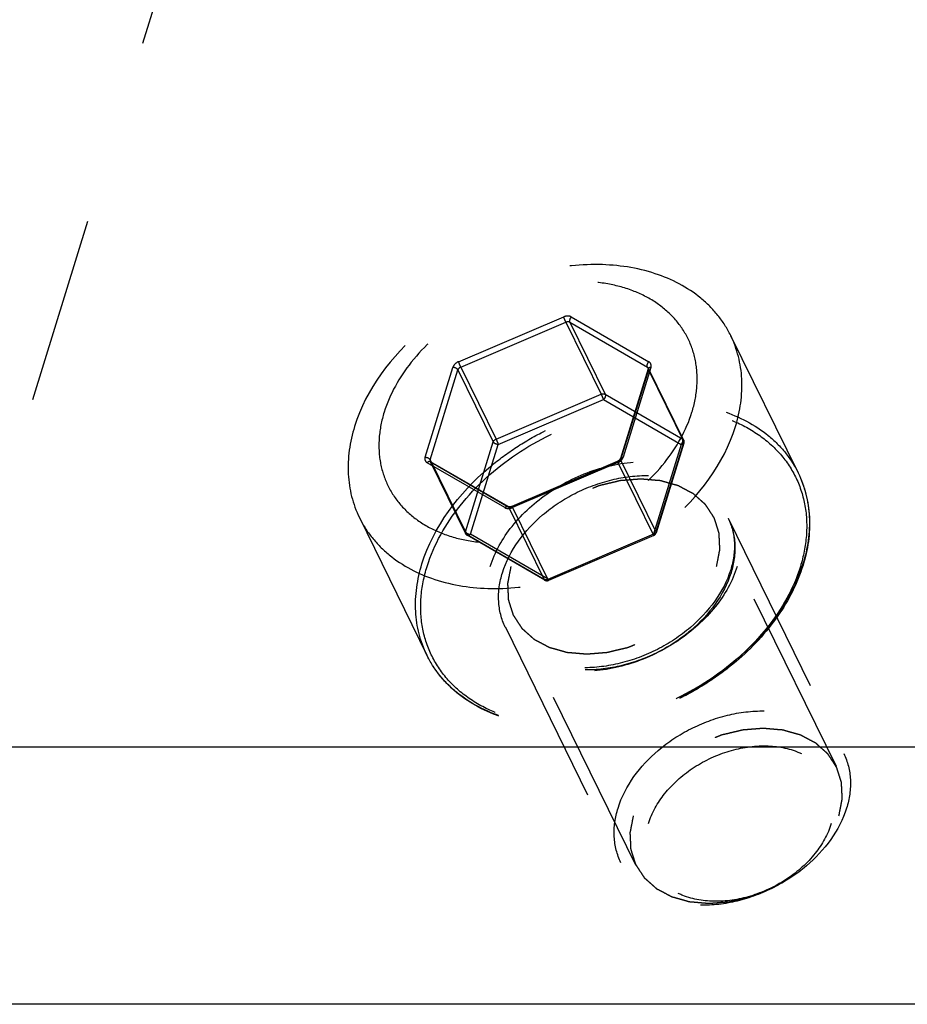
# Model space of a CAD drawing. Header units: millimetres. Extents: x 0 to 410, y 0 to 287.
# Tile 37 of 57: x 247 to 258, y 195 to 207. Entities that reach past the tile are written whole.
import ezdxf

# ---------------------------------------------------------------- set-up
doc = ezdxf.new("R2010")
doc.units = ezdxf.units.MM
doc.header["$LTSCALE"] = 22.55
doc.linetypes.add('HIDDEN', pattern=[0.2, 0.1, -0.1])
doc.layers.get('0').update_dxf_attribs({"linetype": 'CONTINUOUS'})
doc.layers.add('1_ASSI', color=7, linetype='CONTINUOUS')
doc.layers.add('DEFAULT_2', color=8, linetype='HIDDEN')

msp = doc.modelspace()

# ---------------------------------------------------------------- linework, layer by layer
at = {"color": 7, "linetype": 'Continuous'}
for p, q in [((297.4653, 198.30857), (216.87246, 198.30857)), ((298.99051, 195.20052), (218.39767, 195.20052))]:
    msp.add_line(p, q, dxfattribs=at)
at = {"layer": '1_ASSI', "color": 8, "linetype": 'HIDDEN'}
for p, q in [((255.65678, 203.28776), (256.47211, 201.62629)), ((251.16812, 201.08505), (251.98345, 199.42357)), ((255.62623, 201.08007), (257.0233, 198.23314)), ((252.93304, 199.75844), (254.33011, 196.91151))]:
    msp.add_line(p, q, dxfattribs=at)
at = {"layer": 'DEFAULT_2', "color": 8, "linetype": 'HIDDEN'}
for p, q in [((253.20698, 221.90056), (246.79222, 201.14239)), ((252.36525, 202.96922), (253.63823, 203.51193)), ((253.73034, 203.51193), (254.6679, 202.96922)), ((252.39305, 202.90422), (253.66603, 203.44693)), ((253.66603, 203.44693), (254.09309, 202.57667)), ((253.71208, 203.44693), (254.13914, 202.57667)), ((253.71208, 203.44693), (254.64965, 202.90422)), ((251.96282, 201.81597), (252.29824, 202.90138)), ((252.02412, 201.78489), (252.35954, 202.8703)), ((252.35954, 202.8703), (252.7866, 202.00005)), ((252.39305, 202.90422), (252.82011, 202.03397)), ((254.66048, 202.88507), (254.32506, 201.79966)), ((254.66219, 202.8703), (254.32678, 201.78489)), ((254.69299, 202.90138), (254.35758, 201.81597)), ((254.64965, 202.90422), (255.07671, 202.03397)), ((254.66103, 202.89233), (255.08809, 202.02208)), ((254.66105, 202.89229), (254.66103, 202.89233)), ((254.66219, 202.8703), (255.08925, 202.00005)), ((252.82011, 202.03397), (254.09309, 202.57667)), ((252.8479, 201.96897), (254.12089, 202.51167)), ((254.12089, 202.51167), (255.05845, 201.96897)), ((254.13914, 202.57667), (255.07671, 202.03397)), ((252.45118, 200.91464), (252.7866, 202.00005)), ((252.51249, 200.88356), (252.8479, 201.96897)), ((255.05845, 201.96897), (254.72303, 200.88356)), ((255.08925, 202.00005), (254.75383, 200.91464)), ((255.09097, 201.98529), (254.75555, 200.89988)), ((255.09097, 201.98529), (255.09096, 201.98524)), ((252.02412, 201.78489), (252.45118, 200.91464)), ((254.32678, 201.78489), (254.75383, 200.91464)), ((252.92547, 201.20543), (251.98791, 201.74814)), ((252.02527, 201.76291), (252.02529, 201.76287)), ((252.02529, 201.76287), (252.45235, 200.89261)), ((252.96577, 201.21762), (252.02821, 201.76033)), ((252.03667, 201.75097), (252.46373, 200.88072)), ((252.97423, 201.20827), (252.03667, 201.75097)), ((254.2862, 201.76305), (253.01322, 201.22034)), ((254.29327, 201.75097), (253.01758, 201.20543)), ((254.29327, 201.75097), (254.72033, 200.88072)), ((256.47211, 201.62628), (256.47284, 201.62479)), ((252.97423, 201.20827), (253.40129, 200.33802)), ((253.02029, 201.20827), (253.44735, 200.33802)), ((256.93441, 198.07381), (255.45497, 201.08858)), ((255.62612, 201.08029), (255.62711, 201.07827)), ((253.40129, 200.33802), (252.46373, 200.88072)), ((253.40975, 200.32866), (252.47219, 200.87137)), ((253.45005, 200.34085), (252.51249, 200.88356)), ((254.72303, 200.88356), (253.44735, 200.33802)), ((254.72739, 200.86864), (253.45441, 200.32594)), ((254.51053, 196.88434), (253.03109, 199.89912)), ((252.93315, 199.75822), (252.93216, 199.76024)), ((251.98345, 199.42357), (251.98272, 199.42507))]:
    msp.add_line(p, q, dxfattribs=at)
for points, knots in [([(255.65692, 203.28748), (255.61473, 203.37348), (255.5095, 203.53835), (255.22398, 203.82493), (254.73423, 204.0769), (254.04162, 204.17705), (253.29478, 204.08477), (252.68397, 203.85666), (252.22902, 203.59135), (251.64189, 203.15243), (251.24926, 202.63774), (251.10979, 202.18641)], [0, 0, 0, 0, 0.05091017, 0.10296682, 0.21357651, 0.33627159, 0.46983377, 0.60947429, 0.67967812, 0.74893474, 1, 1, 1, 1]), ([(255.18845, 202.35868), (255.21936, 202.45869), (255.25968, 202.6605), (255.24731, 202.96284), (255.15873, 203.24326), (254.99706, 203.48834), (254.77051, 203.68772), (254.48934, 203.83381), (254.16521, 203.92236), (253.68205, 203.96146), (253.0464, 203.85222), (252.34544, 203.51256), (251.78144, 203.00926), (251.53516, 202.57807), (251.46736, 202.35868)], [0, 0, 0, 0, 0.05730901, 0.11157799, 0.16397374, 0.21630304, 0.27032817, 0.32741325, 0.38829457, 0.45306275, 0.59156085, 0.73541344, 0.87428518, 1, 1, 1, 1]), ([(253.73034, 203.51193), (253.7242, 203.51548), (253.69454, 203.5268), (253.66054, 203.52144), (253.63823, 203.51193)], [0, 0, 0, 0, 0.22628009, 1, 1, 1, 1]), ([(253.66603, 203.44693), (253.66368, 203.45171), (253.65379, 203.4731), (253.64456, 203.49482), (253.63823, 203.51193)], [0, 0, 0, 0, 0.22599217, 1, 1, 1, 1]), ([(253.71208, 203.44693), (253.70902, 203.4487), (253.69418, 203.45436), (253.67718, 203.45168), (253.66603, 203.44693)], [0, 0, 0, 0, 0.22627954, 1, 1, 1, 1]), ([(253.73034, 203.51193), (253.72583, 203.50736), (253.7121, 203.48924), (253.70473, 203.46192), (253.71208, 203.44693)], [0, 0, 0, 0, 0.27760279, 1, 1, 1, 1]), ([(255.71509, 202.18641), (255.77227, 202.37142), (255.82946, 202.75022), (255.7365, 203.12525), (255.65692, 203.28748)], [0, 0, 0, 0, 0.51728424, 1, 1, 1, 1]), ([(252.36525, 202.96922), (252.35726, 202.96581), (252.32892, 202.95056), (252.3052, 202.92393), (252.29824, 202.90138)], [0, 0, 0, 0, 0.26909637, 1, 1, 1, 1]), ([(252.35954, 202.8703), (252.35473, 202.8801), (252.33438, 202.89547), (252.31095, 202.90138), (252.29824, 202.90138)], [0, 0, 0, 0, 0.4619649, 1, 1, 1, 1]), ([(252.39305, 202.90422), (252.38905, 202.90252), (252.37488, 202.89489), (252.36303, 202.88158), (252.35954, 202.8703)], [0, 0, 0, 0, 0.26909667, 1, 1, 1, 1]), ([(252.36525, 202.96922), (252.36715, 202.96408), (252.3758, 202.94215), (252.38508, 202.92046), (252.39305, 202.90422)], [0, 0, 0, 0, 0.2326748, 1, 1, 1, 1]), ([(254.64965, 202.90422), (254.64747, 202.90866), (254.64318, 202.93219), (254.65504, 202.9562), (254.6679, 202.96922)], [0, 0, 0, 0, 0.21261358, 1, 1, 1, 1]), ([(254.69299, 202.90138), (254.6891, 202.90138), (254.67697, 202.90059), (254.66298, 202.8933), (254.66048, 202.88506)], [0, 0, 0, 0, 0.31176991, 1, 1, 1, 1]), ([(254.66103, 202.89233), (254.6611, 202.89218), (254.66186, 202.88984), (254.66115, 202.88724), (254.66048, 202.88507)], [0, 0, 0, 0, 0.06651568, 1, 1, 1, 1]), ([(254.69299, 202.90138), (254.69685, 202.91385), (254.69795, 202.94194), (254.67886, 202.96288), (254.6679, 202.96922)], [0, 0, 0, 0, 0.50775372, 1, 1, 1, 1]), ([(254.09309, 202.57667), (254.09705, 202.57836), (254.11183, 202.58317), (254.12934, 202.58235), (254.13914, 202.57667)], [0, 0, 0, 0, 0.27546207, 1, 1, 1, 1]), ([(254.12089, 202.51167), (254.11898, 202.51682), (254.11034, 202.53874), (254.10106, 202.56044), (254.09309, 202.57667)], [0, 0, 0, 0, 0.2326748, 1, 1, 1, 1]), ([(254.13914, 202.57667), (254.14132, 202.57223), (254.14561, 202.5487), (254.13375, 202.5247), (254.12089, 202.51167)], [0, 0, 0, 0, 0.21262725, 1, 1, 1, 1]), ([(251.92513, 200.52493), (252.06463, 200.97634), (252.45733, 201.49111), (253.04457, 201.92999), (253.49945, 202.19524), (254.11018, 202.42329), (254.8569, 202.51556), (255.54942, 202.41546), (256.03912, 202.16356), (256.32466, 201.87709), (256.42992, 201.71226), (256.47212, 201.62629)], [0, 0, 0, 0, 0.25112996, 0.32038217, 0.39058055, 0.53020457, 0.66375502, 0.78644102, 0.89704064, 0.94909514, 1, 1, 1, 1]), ([(251.98643, 200.49385), (252.06869, 200.76002), (252.36735, 201.28315), (253.05164, 201.89342), (253.90173, 202.30536), (254.67259, 202.43781), (255.25854, 202.3904), (255.65161, 202.28302), (255.99262, 202.1059), (256.26736, 201.86409), (256.46348, 201.56692), (256.5712, 201.22683), (256.58609, 200.86001), (256.53713, 200.61519), (256.49963, 200.49385)], [0, 0, 0, 0, 0.12574924, 0.26462688, 0.40845698, 0.54693579, 0.61169548, 0.67256913, 0.72964646, 0.78366363, 0.83598866, 0.88838753, 0.94267563, 1, 1, 1, 1]), ([(251.46736, 202.35868), (251.43646, 202.25867), (251.39613, 202.05685), (251.4085, 201.75452), (251.49708, 201.47409), (251.65876, 201.22902), (251.8853, 201.02964), (252.16647, 200.88354), (252.4906, 200.79499), (252.97377, 200.7559), (253.60941, 200.86514), (254.31037, 201.2048), (254.87437, 201.70809), (255.12065, 202.13929), (255.18845, 202.35868)], [0, 0, 0, 0, 0.05730901, 0.11157799, 0.16397374, 0.21630304, 0.27032817, 0.32741325, 0.38829457, 0.45306275, 0.59156085, 0.73541344, 0.87428518, 1, 1, 1, 1]), ([(251.10979, 202.18641), (251.05261, 202.00138), (250.9955, 201.62257), (251.08841, 201.24753), (251.16798, 201.08533)], [0, 0, 0, 0, 0.51736132, 1, 1, 1, 1]), ([(251.16798, 201.08533), (251.21016, 200.99934), (251.31539, 200.83447), (251.6009, 200.5479), (252.09066, 200.29593), (252.78326, 200.19577), (253.5301, 200.28806), (254.14092, 200.51616), (254.59586, 200.78149), (255.183, 201.22038), (255.57562, 201.73509), (255.71509, 202.18641)], [0, 0, 0, 0, 0.05090608, 0.10296384, 0.21357307, 0.33626908, 0.46983176, 0.60947284, 0.67967703, 0.74893366, 1, 1, 1, 1]), ([(252.7866, 202.00005), (252.7877, 202.00361), (252.79473, 202.01835), (252.80865, 202.02908), (252.82011, 202.03397)], [0, 0, 0, 0, 0.23014097, 1, 1, 1, 1]), ([(252.82011, 202.03397), (252.82245, 202.02919), (252.83235, 202.0078), (252.84158, 201.98608), (252.8479, 201.96897)], [0, 0, 0, 0, 0.22600764, 1, 1, 1, 1]), ([(255.05845, 201.96897), (255.06296, 201.97353), (255.07669, 201.99165), (255.08406, 202.01898), (255.07671, 202.03397)], [0, 0, 0, 0, 0.27762304, 1, 1, 1, 1]), ([(252.8479, 201.96897), (252.83519, 201.96897), (252.81176, 201.97488), (252.79141, 201.99025), (252.7866, 202.00005)], [0, 0, 0, 0, 0.5380351, 1, 1, 1, 1]), ([(255.09095, 201.98524), (255.09019, 201.98275), (255.08321, 201.97159), (255.06848, 201.96897), (255.05845, 201.96897)], [0, 0, 0, 0, 0.20602048, 1, 1, 1, 1]), ([(251.96282, 201.81597), (251.95897, 201.8035), (251.95786, 201.77541), (251.97696, 201.75447), (251.98791, 201.74814)], [0, 0, 0, 0, 0.50775372, 1, 1, 1, 1]), ([(251.96282, 201.81597), (251.97553, 201.81597), (251.99896, 201.81006), (252.01932, 201.79469), (252.02412, 201.78489)], [0, 0, 0, 0, 0.5380351, 1, 1, 1, 1]), ([(254.32506, 201.79966), (254.32412, 201.79662), (254.31586, 201.78035), (254.29989, 201.76888), (254.2862, 201.76305)], [0, 0, 0, 0, 0.17606257, 1, 1, 1, 1]), ([(254.29056, 201.74814), (254.29855, 201.75154), (254.32689, 201.7668), (254.35061, 201.79342), (254.35758, 201.81597)], [0, 0, 0, 0, 0.26909637, 1, 1, 1, 1]), ([(254.29327, 201.75097), (254.29727, 201.75268), (254.31143, 201.7603), (254.32329, 201.77362), (254.32678, 201.78489)], [0, 0, 0, 0, 0.26909667, 1, 1, 1, 1]), ([(254.32506, 201.79965), (254.32582, 201.80215), (254.33278, 201.81334), (254.34754, 201.81597), (254.35758, 201.81597)], [0, 0, 0, 0, 0.20604324, 1, 1, 1, 1]), ([(252.0282, 201.76031), (252.02267, 201.76354), (252.00596, 201.76346), (251.99379, 201.75409), (251.98791, 201.74814)], [0, 0, 0, 0, 0.43326027, 1, 1, 1, 1]), ([(252.02821, 201.76033), (252.02736, 201.76082), (252.02627, 201.76155), (252.02543, 201.76258), (252.02529, 201.76287)], [0, 0, 0, 0, 0.75151711, 1, 1, 1, 1]), ([(252.75091, 200.49385), (252.8053, 200.66984), (253.0028, 201.01576), (253.45511, 201.41929), (254.01785, 201.69159), (254.61391, 201.79459), (255.0903, 201.72056), (255.39986, 201.55974), (255.58157, 201.39993), (255.71117, 201.20329), (255.80804, 200.89915), (255.78308, 200.64896), (255.73515, 200.49385)], [0, 0, 0, 0, 0.12591732, 0.26498389, 0.40900121, 0.54766605, 0.6729207, 0.73007092, 0.78415967, 0.83654386, 0.88902487, 1, 1, 1, 1]), ([(254.29056, 201.74814), (254.28924, 201.75171), (254.28728, 201.7567), (254.28641, 201.76098), (254.28585, 201.76291), (254.2862, 201.76306)], [0, 0, 0, 0, 0.73075156, 0.92726358, 1, 1, 1, 1]), ([(254.2862, 201.76306), (254.28652, 201.76319), (254.28746, 201.76166), (254.2897, 201.75841), (254.29176, 201.75405), (254.29327, 201.75097)], [0, 0, 0, 0, 0.07321664, 0.26933992, 1, 1, 1, 1]), ([(252.89805, 200.41926), (252.98174, 200.6901), (253.26741, 201.06469), (253.76868, 201.39327), (254.20902, 201.55833), (254.65687, 201.61366), (255.07263, 201.55322), (255.41741, 201.37706), (255.5752, 201.184), (255.62612, 201.08029)], [0, 0, 0, 0, 0.25136012, 0.39067065, 0.5304114, 0.66407424, 0.78686664, 0.89756057, 1, 1, 1, 1]), ([(255.48646, 200.49385), (255.4931, 200.52808), (255.50285, 200.5794), (255.51491, 200.63938), (255.52082, 200.6735), (255.52801, 200.69953), (255.52466, 200.72387), (255.52387, 200.75692), (255.52165, 200.79803), (255.51974, 200.83917), (255.51863, 200.86805), (255.51751, 200.88441), (255.51804, 200.8971), (255.51334, 200.90814), (255.5089, 200.92344), (255.50027, 200.94995), (255.48843, 200.98796), (255.47626, 201.02587), (255.46809, 201.05253), (255.46293, 201.06757), (255.46043, 201.07941), (255.45269, 201.08912), (255.4442, 201.10281), (255.42848, 201.12643), (255.40651, 201.16037), (255.38424, 201.19413), (255.36895, 201.21799), (255.35979, 201.2313), (255.35408, 201.24218), (255.34396, 201.24965), (255.33201, 201.2608), (255.31039, 201.27976), (255.27978, 201.30707), (255.24939, 201.33458), (255.22434, 201.35592), (255.20762, 201.37381), (255.18299, 201.38448), (255.15292, 201.40124), (255.11431, 201.42124), (255.07633, 201.4419), (255.04526, 201.45759), (255.02364, 201.47147), (254.99561, 201.47733), (254.96049, 201.48795), (254.91576, 201.50016), (254.87154, 201.5131), (254.83558, 201.52256), (254.81008, 201.5319), (254.77899, 201.53271), (254.73949, 201.53679), (254.68942, 201.54076), (254.63968, 201.54549), (254.59966, 201.54834), (254.57012, 201.55282), (254.53877, 201.54843), (254.49761, 201.5457), (254.44593, 201.54112), (254.39436, 201.5373), (254.35302, 201.53334), (254.32219, 201.53262), (254.29071, 201.52337), (254.24896, 201.51403), (254.19671, 201.50123), (254.14443, 201.48916), (254.10273, 201.47865), (254.07109, 201.47289), (254.04086, 201.45908), (254.00006, 201.4435), (253.94926, 201.42296), (253.89828, 201.40312), (253.85776, 201.38642), (253.82669, 201.37596), (253.7982, 201.35768), (253.75931, 201.33605), (253.71107, 201.30801), (253.66245, 201.28057), (253.62417, 201.25799), (253.59383, 201.24256), (253.56973, 201.22142), (253.5354, 201.19524), (253.49333, 201.16177), (253.45067, 201.12877), (253.41727, 201.10185), (253.39038, 201.08293), (253.3705, 201.05918), (253.34152, 201.0292), (253.30624, 200.99111), (253.27029, 200.95338), (253.2424, 200.92283), (253.21927, 200.90079), (253.20454, 200.87542), (253.18196, 200.84276), (253.15485, 200.8015), (253.12696, 200.7605), (253.10562, 200.72743), (253.08718, 200.70329), (253.07799, 200.67663), (253.0625, 200.64197), (253.03691, 200.58089), (253.01445, 200.52869), (252.9996, 200.49385)], [0, 0, 0, 0, 0.03125, 0.046875, 0.0546875, 0.0625, 0.0703125, 0.078125, 0.09375, 0.109375, 0.1171875, 0.12109375, 0.125, 0.12890625, 0.1328125, 0.140625, 0.15625, 0.171875, 0.1796875, 0.18359375, 0.1875, 0.19140625, 0.1953125, 0.203125, 0.21875, 0.234375, 0.2421875, 0.24609375, 0.25, 0.25390625, 0.2578125, 0.265625, 0.28125, 0.296875, 0.3046875, 0.3125, 0.3203125, 0.328125, 0.34375, 0.359375, 0.3671875, 0.375, 0.3828125, 0.390625, 0.40625, 0.421875, 0.4296875, 0.4375, 0.4453125, 0.453125, 0.46875, 0.484375, 0.4921875, 0.5, 0.5078125, 0.515625, 0.53125, 0.546875, 0.5546875, 0.5625, 0.5703125, 0.578125, 0.59375, 0.609375, 0.6171875, 0.625, 0.6328125, 0.640625, 0.65625, 0.671875, 0.6796875, 0.6875, 0.6953125, 0.703125, 0.71875, 0.734375, 0.7421875, 0.75, 0.7578125, 0.765625, 0.78125, 0.796875, 0.8046875, 0.8125, 0.8203125, 0.828125, 0.84375, 0.859375, 0.8671875, 0.875, 0.8828125, 0.890625, 0.90625, 0.921875, 0.9296875, 0.9375, 0.9453125, 0.953125, 0.96875, 1, 1, 1, 1]), ([(256.47285, 201.62479), (256.55214, 201.46269), (256.64467, 201.08807), (256.58754, 200.70974), (256.53043, 200.52493)], [0, 0, 0, 0, 0.48265148, 1, 1, 1, 1]), ([(256.47286, 201.62476), (256.55343, 201.46002), (256.64747, 201.08045), (256.58988, 200.69697), (256.53215, 200.51017)], [0, 0, 0, 0, 0.48398994, 1, 1, 1, 1]), ([(252.92547, 201.20543), (252.93136, 201.21139), (252.94352, 201.22076), (252.96024, 201.22084), (252.96576, 201.21761)], [0, 0, 0, 0, 0.56673973, 1, 1, 1, 1]), ([(252.92547, 201.20543), (252.93161, 201.20188), (252.96127, 201.19056), (252.99527, 201.19592), (253.01758, 201.20543)], [0, 0, 0, 0, 0.22628009, 1, 1, 1, 1]), ([(253.01322, 201.22034), (253.0039, 201.21637), (252.98792, 201.21252), (252.971, 201.2146), (252.96577, 201.21762)], [0, 0, 0, 0, 0.6266738, 1, 1, 1, 1]), ([(252.97423, 201.20827), (252.9773, 201.20649), (252.99213, 201.20083), (253.00913, 201.20351), (253.02029, 201.20827)], [0, 0, 0, 0, 0.22627954, 1, 1, 1, 1]), ([(253.01322, 201.22035), (253.01287, 201.2202), (253.01343, 201.21827), (253.0143, 201.214), (253.01626, 201.209), (253.01758, 201.20543)], [0, 0, 0, 0, 0.07273642, 0.26924844, 1, 1, 1, 1]), ([(253.02029, 201.20827), (253.01878, 201.21135), (253.01672, 201.2157), (253.01447, 201.21896), (253.01354, 201.22049), (253.01322, 201.22035)], [0, 0, 0, 0, 0.73066008, 0.92678336, 1, 1, 1, 1]), ([(255.62711, 201.07827), (255.67449, 200.98106), (255.72965, 200.75658), (255.69543, 200.52995), (255.66123, 200.41926)], [0, 0, 0, 0, 0.48279419, 1, 1, 1, 1]), ([(255.62718, 201.07848), (255.67155, 200.98768), (255.7227, 200.77495), (255.68985, 200.56065), (255.65711, 200.45469)], [0, 0, 0, 0, 0.47676436, 1, 1, 1, 1]), ([(252.45118, 200.91464), (252.45599, 200.90484), (252.47635, 200.88947), (252.49978, 200.88356), (252.51249, 200.88356)], [0, 0, 0, 0, 0.46202428, 1, 1, 1, 1]), ([(252.51249, 200.88356), (252.5066, 200.8776), (252.49444, 200.86823), (252.47772, 200.86815), (252.4722, 200.87138)], [0, 0, 0, 0, 0.56673973, 1, 1, 1, 1]), ([(254.75383, 200.91464), (254.75274, 200.91108), (254.7457, 200.89634), (254.73178, 200.8856), (254.72033, 200.88072)], [0, 0, 0, 0, 0.23014097, 1, 1, 1, 1]), ([(254.72033, 200.88072), (254.72184, 200.87764), (254.7239, 200.87328), (254.72614, 200.87003), (254.72708, 200.8685), (254.72739, 200.86864)], [0, 0, 0, 0, 0.73086599, 0.92695546, 1, 1, 1, 1]), ([(254.72303, 200.88356), (254.72693, 200.88356), (254.73906, 200.88435), (254.75305, 200.89164), (254.75555, 200.89988)], [0, 0, 0, 0, 0.31176991, 1, 1, 1, 1]), ([(254.7274, 200.86864), (254.72774, 200.8688), (254.72718, 200.87071), (254.72631, 200.87501), (254.72435, 200.87999), (254.72303, 200.88356)], [0, 0, 0, 0, 0.0731707, 0.26977154, 1, 1, 1, 1]), ([(251.98271, 199.42507), (251.90342, 199.58717), (251.81089, 199.96179), (251.86802, 200.34012), (251.92513, 200.52493)], [0, 0, 0, 0, 0.48265148, 1, 1, 1, 1]), ([(256.49963, 200.49385), (256.41738, 200.22768), (256.11872, 199.70454), (255.43442, 199.09427), (254.58433, 198.68234), (253.81347, 198.54989), (253.22753, 198.59729), (252.83445, 198.70468), (252.49344, 198.8818), (252.2187, 199.1236), (252.02258, 199.42078), (251.91487, 199.76087), (251.89997, 200.12768), (251.94894, 200.37251), (251.98643, 200.49385)], [0, 0, 0, 0, 0.12574924, 0.26462688, 0.40845698, 0.54693579, 0.61169548, 0.67256913, 0.72964646, 0.78366363, 0.83598866, 0.88838753, 0.94267563, 1, 1, 1, 1]), ([(256.53215, 200.51017), (256.46467, 200.2918), (256.24175, 199.85958), (255.82264, 199.41128), (255.4132, 199.10483), (254.95986, 198.84114), (254.35034, 198.61417), (253.60456, 198.52345), (252.91102, 198.62559), (252.41948, 198.88052), (252.13179, 199.17061), (252.02539, 199.33781), (251.9827, 199.42509)], [0, 0, 0, 0, 0.12102399, 0.25278125, 0.3215862, 0.3913016, 0.52995789, 0.66272875, 0.78508785, 0.89605182, 0.94855379, 1, 1, 1, 1]), ([(256.53043, 200.52493), (256.39093, 200.07351), (255.99823, 199.55874), (255.41099, 199.11987), (254.95611, 198.85462), (254.34538, 198.62657), (253.59866, 198.5343), (252.90614, 198.6344), (252.41644, 198.8863), (252.1309, 199.17276), (252.02564, 199.33759), (251.98344, 199.42357)], [0, 0, 0, 0, 0.25112996, 0.32038217, 0.39058055, 0.53020457, 0.66375502, 0.78644102, 0.89704064, 0.94909514, 1, 1, 1, 1]), ([(255.73515, 200.49385), (255.68076, 200.31785), (255.48326, 199.97194), (255.03095, 199.56841), (254.46822, 199.29611), (253.87215, 199.1931), (253.39576, 199.26714), (253.0862, 199.42796), (252.90449, 199.58777), (252.77489, 199.78441), (252.67803, 200.08855), (252.70298, 200.33874), (252.75091, 200.49385)], [0, 0, 0, 0, 0.12591732, 0.26498389, 0.40900121, 0.54766605, 0.6729207, 0.73007092, 0.78415967, 0.83654386, 0.88902487, 1, 1, 1, 1]), ([(252.9996, 200.49385), (252.99297, 200.45962), (252.98322, 200.4083), (252.97115, 200.34831), (252.96524, 200.3142), (252.95805, 200.28817), (252.9614, 200.26382), (252.96219, 200.23078), (252.96441, 200.18966), (252.96632, 200.14852), (252.96744, 200.11964), (252.96855, 200.10329), (252.96802, 200.09059), (252.97272, 200.07955), (252.97716, 200.06425), (252.98579, 200.03775), (252.99763, 199.99973), (253.0098, 199.96183), (253.01798, 199.93516), (253.02314, 199.92012), (253.02563, 199.90829), (253.03338, 199.89857), (253.04187, 199.88488), (253.05758, 199.86127), (253.07955, 199.82733), (253.10182, 199.79356), (253.11712, 199.76971), (253.12627, 199.7564), (253.13198, 199.74552), (253.1421, 199.73805), (253.15405, 199.7269), (253.17567, 199.70793), (253.20628, 199.68063), (253.23668, 199.65312), (253.26172, 199.63178), (253.27844, 199.61389), (253.30307, 199.60322), (253.33314, 199.58645), (253.37175, 199.56646), (253.40973, 199.5458), (253.44081, 199.5301), (253.46242, 199.51622), (253.49045, 199.51037), (253.52557, 199.49975), (253.57031, 199.48754), (253.61452, 199.4746), (253.65048, 199.46514), (253.67598, 199.4558), (253.70708, 199.45499), (253.74658, 199.45091), (253.79664, 199.44694), (253.84639, 199.44221), (253.88641, 199.43935), (253.91594, 199.43488), (253.94729, 199.43926), (253.98845, 199.442), (254.04013, 199.44658), (254.09171, 199.4504), (254.13304, 199.45435), (254.16388, 199.45508), (254.19536, 199.46433), (254.2371, 199.47367), (254.28935, 199.48647), (254.34163, 199.49854), (254.38333, 199.50905), (254.41497, 199.51481), (254.4452, 199.52861), (254.486, 199.5442), (254.53681, 199.56473), (254.58779, 199.58458), (254.62831, 199.60127), (254.65938, 199.61174), (254.68786, 199.63001), (254.72676, 199.65164), (254.77499, 199.67968), (254.82362, 199.70713), (254.86189, 199.72971), (254.89224, 199.74514), (254.91634, 199.76627), (254.95066, 199.79246), (254.99274, 199.82592), (255.0354, 199.85893), (255.06879, 199.88585), (255.09568, 199.90476), (255.11557, 199.92852), (255.14454, 199.9585), (255.17982, 199.99659), (255.21578, 200.03432), (255.24367, 200.06487), (255.2668, 200.0869), (255.28152, 200.11228), (255.3041, 200.14494), (255.33121, 200.1862), (255.3591, 200.22719), (255.38044, 200.26027), (255.39888, 200.28441), (255.40808, 200.31107), (255.42357, 200.34573), (255.44916, 200.4068), (255.47161, 200.45901), (255.48646, 200.49385)], [0, 0, 0, 0, 0.03125, 0.046875, 0.0546875, 0.0625, 0.0703125, 0.078125, 0.09375, 0.109375, 0.1171875, 0.12109375, 0.125, 0.12890625, 0.1328125, 0.140625, 0.15625, 0.171875, 0.1796875, 0.18359375, 0.1875, 0.19140625, 0.1953125, 0.203125, 0.21875, 0.234375, 0.2421875, 0.24609375, 0.25, 0.25390625, 0.2578125, 0.265625, 0.28125, 0.296875, 0.3046875, 0.3125, 0.3203125, 0.328125, 0.34375, 0.359375, 0.3671875, 0.375, 0.3828125, 0.390625, 0.40625, 0.421875, 0.4296875, 0.4375, 0.4453125, 0.453125, 0.46875, 0.484375, 0.4921875, 0.5, 0.5078125, 0.515625, 0.53125, 0.546875, 0.5546875, 0.5625, 0.5703125, 0.578125, 0.59375, 0.609375, 0.6171875, 0.625, 0.6328125, 0.640625, 0.65625, 0.671875, 0.6796875, 0.6875, 0.6953125, 0.703125, 0.71875, 0.734375, 0.7421875, 0.75, 0.7578125, 0.765625, 0.78125, 0.796875, 0.8046875, 0.8125, 0.8203125, 0.828125, 0.84375, 0.859375, 0.8671875, 0.875, 0.8828125, 0.890625, 0.90625, 0.921875, 0.9296875, 0.9375, 0.9453125, 0.953125, 0.96875, 1, 1, 1, 1]), ([(252.93217, 199.76024), (252.88478, 199.85745), (252.82963, 200.08193), (252.86384, 200.30857), (252.89805, 200.41926)], [0, 0, 0, 0, 0.48279419, 1, 1, 1, 1]), ([(255.65711, 200.45469), (255.57334, 200.18362), (255.28411, 199.8083), (254.77906, 199.47667), (254.33301, 199.30842), (253.88186, 199.25084), (253.46841, 199.30853), (253.13187, 199.47729), (252.98001, 199.66197), (252.93209, 199.76003)], [0, 0, 0, 0, 0.25242913, 0.3943242, 0.53674222, 0.67227934, 0.79507873, 0.90288641, 1, 1, 1, 1]), ([(255.66123, 200.41926), (255.57753, 200.14841), (255.29186, 199.77382), (254.79059, 199.44524), (254.35025, 199.28018), (253.90241, 199.22485), (253.48664, 199.28529), (253.14187, 199.46145), (252.98407, 199.65451), (252.93315, 199.75822)], [0, 0, 0, 0, 0.25136012, 0.39067065, 0.5304114, 0.66407424, 0.78686664, 0.89756057, 1, 1, 1, 1]), ([(253.44735, 200.33802), (253.44338, 200.33633), (253.42861, 200.33152), (253.41109, 200.33234), (253.40129, 200.33802)], [0, 0, 0, 0, 0.27546207, 1, 1, 1, 1]), ([(253.40976, 200.32868), (253.41529, 200.32545), (253.43201, 200.32553), (253.44417, 200.3349), (253.45005, 200.34085)], [0, 0, 0, 0, 0.43333705, 1, 1, 1, 1]), ([(253.45441, 200.32593), (253.4541, 200.3258), (253.45316, 200.32733), (253.45091, 200.33058), (253.44886, 200.33494), (253.44735, 200.33802)], [0, 0, 0, 0, 0.07321664, 0.26933992, 1, 1, 1, 1]), ([(253.45005, 200.34085), (253.45137, 200.33728), (253.45333, 200.33229), (253.4542, 200.32801), (253.45476, 200.32608), (253.45441, 200.32593)], [0, 0, 0, 0, 0.73075156, 0.92726358, 1, 1, 1, 1]), ([(254.29514, 197.57228), (254.37884, 197.84315), (254.66455, 198.21786), (255.16605, 198.54643), (255.60662, 198.71151), (256.05466, 198.76669), (256.47054, 198.70602), (256.81526, 198.52949), (256.97289, 198.3362), (257.02367, 198.2324)], [0, 0, 0, 0, 0.25130165, 0.39064761, 0.53041579, 0.66408692, 0.78687631, 0.89757066, 1, 1, 1, 1]), ([(256.9659, 197.47907), (256.97253, 197.51331), (256.98228, 197.56463), (256.99435, 197.62461), (257.00026, 197.65873), (257.00745, 197.68476), (257.0041, 197.7091), (257.00331, 197.74214), (257.00109, 197.78326), (256.99918, 197.8244), (256.99806, 197.85328), (256.99695, 197.86963), (256.99748, 197.88233), (256.99278, 197.89337), (256.98834, 197.90867), (256.97971, 197.93517), (256.96787, 197.97319), (256.9557, 198.01109), (256.94753, 198.03776), (256.94237, 198.0528), (256.93987, 198.06463), (256.93213, 198.07435), (256.92363, 198.08804), (256.90792, 198.11165), (256.88595, 198.14559), (256.86368, 198.17936), (256.84838, 198.20321), (256.83923, 198.21652), (256.83352, 198.2274), (256.8234, 198.23487), (256.81145, 198.24602), (256.78983, 198.26499), (256.75922, 198.29229), (256.72883, 198.3198), (256.70378, 198.34114), (256.68706, 198.35904), (256.66243, 198.36971), (256.63236, 198.38647), (256.59375, 198.40646), (256.55577, 198.42712), (256.52469, 198.44282), (256.50308, 198.4567), (256.47505, 198.46255), (256.43993, 198.47317), (256.39519, 198.48539), (256.35098, 198.49833), (256.31502, 198.50778), (256.28952, 198.51712), (256.25842, 198.51794), (256.21892, 198.52201), (256.16886, 198.52598), (256.11911, 198.53071), (256.07909, 198.53357), (256.04956, 198.53804), (256.01821, 198.53366), (255.97705, 198.53092), (255.92537, 198.52634), (255.87379, 198.52252), (255.83246, 198.51857), (255.80163, 198.51785), (255.77015, 198.50859), (255.7284, 198.49925), (255.67615, 198.48645), (255.62387, 198.47438), (255.58217, 198.46388), (255.55053, 198.45811), (255.5203, 198.44431), (255.4795, 198.42872), (255.4287, 198.40819), (255.37772, 198.38835), (255.33719, 198.37165), (255.30612, 198.36118), (255.27764, 198.34291), (255.23874, 198.32128), (255.19051, 198.29324), (255.14188, 198.26579), (255.10361, 198.24321), (255.07326, 198.22778), (255.04916, 198.20665), (255.01484, 198.18047), (254.97276, 198.147), (254.93011, 198.11399), (254.89671, 198.08707), (254.86982, 198.06816), (254.84993, 198.0444), (254.82096, 198.01443), (254.78568, 197.97633), (254.74972, 197.9386), (254.72183, 197.90805), (254.6987, 197.88602), (254.68398, 197.86064), (254.6614, 197.82798), (254.63429, 197.78673), (254.6064, 197.74573), (254.58506, 197.71265), (254.56662, 197.68851), (254.55742, 197.66186), (254.54194, 197.62719), (254.51634, 197.56612), (254.49389, 197.51391), (254.47904, 197.47907)], [0, 0, 0, 0, 0.03125, 0.046875, 0.0546875, 0.0625, 0.0703125, 0.078125, 0.09375, 0.109375, 0.1171875, 0.12109375, 0.125, 0.12890625, 0.1328125, 0.140625, 0.15625, 0.171875, 0.1796875, 0.18359375, 0.1875, 0.19140625, 0.1953125, 0.203125, 0.21875, 0.234375, 0.2421875, 0.24609375, 0.25, 0.25390625, 0.2578125, 0.265625, 0.28125, 0.296875, 0.3046875, 0.3125, 0.3203125, 0.328125, 0.34375, 0.359375, 0.3671875, 0.375, 0.3828125, 0.390625, 0.40625, 0.421875, 0.4296875, 0.4375, 0.4453125, 0.453125, 0.46875, 0.484375, 0.4921875, 0.5, 0.5078125, 0.515625, 0.53125, 0.546875, 0.5546875, 0.5625, 0.5703125, 0.578125, 0.59375, 0.609375, 0.6171875, 0.625, 0.6328125, 0.640625, 0.65625, 0.671875, 0.6796875, 0.6875, 0.6953125, 0.703125, 0.71875, 0.734375, 0.7421875, 0.75, 0.7578125, 0.765625, 0.78125, 0.796875, 0.8046875, 0.8125, 0.8203125, 0.828125, 0.84375, 0.859375, 0.8671875, 0.875, 0.8828125, 0.890625, 0.90625, 0.921875, 0.9296875, 0.9375, 0.9453125, 0.953125, 0.96875, 1, 1, 1, 1]), ([(254.66297, 197.3858), (254.70324, 197.51612), (254.84963, 197.77222), (255.18447, 198.07128), (255.60137, 198.27298), (256.04296, 198.34932), (256.39588, 198.29446), (256.62522, 198.17533), (256.75982, 198.05691), (256.85577, 197.91118), (256.92724, 197.68589), (256.909, 197.50064), (256.87351, 197.3858)], [0, 0, 0, 0, 0.12588132, 0.26493277, 0.40898589, 0.54767049, 0.67294204, 0.73010575, 0.78420819, 0.83659503, 0.88907074, 1, 1, 1, 1]), ([(257.02367, 198.2324), (257.07126, 198.1351), (257.12676, 197.91027), (257.09259, 197.68319), (257.05832, 197.57228)], [0, 0, 0, 0, 0.4826815, 1, 1, 1, 1]), ([(254.32974, 196.91228), (254.28213, 197.00961), (254.22653, 197.23441), (254.26088, 197.46144), (254.29514, 197.57228)], [0, 0, 0, 0, 0.48291643, 1, 1, 1, 1]), ([(257.05832, 197.57228), (256.97462, 197.30142), (256.68885, 196.92678), (256.18743, 196.59809), (255.74683, 196.43307), (255.29879, 196.37787), (254.88293, 196.43854), (254.53816, 196.61507), (254.38053, 196.80844), (254.32974, 196.91228)], [0, 0, 0, 0, 0.25128716, 0.39063073, 0.53039479, 0.66406145, 0.78684586, 0.89753331, 1, 1, 1, 1]), ([(254.47904, 197.47907), (254.4724, 197.44484), (254.46265, 197.39352), (254.45059, 197.33354), (254.44468, 197.29942), (254.43749, 197.27339), (254.44084, 197.24905), (254.44163, 197.216), (254.44385, 197.17489), (254.44576, 197.13375), (254.44687, 197.10487), (254.44799, 197.08852), (254.44746, 197.07582), (254.45216, 197.06478), (254.4566, 197.04948), (254.46523, 197.02298), (254.47707, 196.98496), (254.48924, 196.94706), (254.49741, 196.92039), (254.50257, 196.90535), (254.50507, 196.89351), (254.51281, 196.8838), (254.5213, 196.87011), (254.53702, 196.8465), (254.55899, 196.81256), (254.58126, 196.77879), (254.59656, 196.75493), (254.60571, 196.74162), (254.61142, 196.73075), (254.62154, 196.72327), (254.63349, 196.71213), (254.65511, 196.69316), (254.68572, 196.66586), (254.71611, 196.63834), (254.74116, 196.617), (254.75788, 196.59911), (254.78251, 196.58844), (254.81258, 196.57168), (254.85119, 196.55168), (254.88917, 196.53102), (254.92024, 196.51533), (254.94186, 196.50145), (254.96989, 196.4956), (255.00501, 196.48497), (255.04975, 196.47276), (255.09396, 196.45982), (255.12992, 196.45036), (255.15542, 196.44102), (255.18651, 196.44021), (255.22601, 196.43613), (255.27608, 196.43217), (255.32582, 196.42743), (255.36584, 196.42458), (255.39538, 196.42011), (255.42673, 196.42449), (255.46789, 196.42722), (255.51957, 196.4318), (255.57114, 196.43562), (255.61248, 196.43958), (255.64331, 196.4403), (255.67479, 196.44955), (255.71654, 196.4589), (255.76879, 196.47169), (255.82107, 196.48376), (255.86277, 196.49427), (255.89441, 196.50003), (255.92464, 196.51384), (255.96544, 196.52942), (256.01624, 196.54996), (256.06722, 196.5698), (256.10774, 196.5865), (256.13881, 196.59696), (256.1673, 196.61524), (256.2062, 196.63687), (256.25443, 196.66491), (256.30305, 196.69236), (256.34133, 196.71493), (256.37167, 196.73036), (256.39577, 196.7515), (256.4301, 196.77768), (256.47218, 196.81115), (256.51483, 196.84415), (256.54823, 196.87107), (256.57512, 196.88999), (256.595, 196.91374), (256.62398, 196.94372), (256.65926, 196.98181), (256.69521, 197.01954), (256.72311, 197.05009), (256.74624, 197.07213), (256.76096, 197.0975), (256.78354, 197.13016), (256.81065, 197.17142), (256.83854, 197.21242), (256.85988, 197.24549), (256.87832, 197.26963), (256.88752, 197.29629), (256.903, 197.33095), (256.92859, 197.39203), (256.95105, 197.44424), (256.9659, 197.47907)], [0, 0, 0, 0, 0.03125, 0.046875, 0.0546875, 0.0625, 0.0703125, 0.078125, 0.09375, 0.109375, 0.1171875, 0.12109375, 0.125, 0.12890625, 0.1328125, 0.140625, 0.15625, 0.171875, 0.1796875, 0.18359375, 0.1875, 0.19140625, 0.1953125, 0.203125, 0.21875, 0.234375, 0.2421875, 0.24609375, 0.25, 0.25390625, 0.2578125, 0.265625, 0.28125, 0.296875, 0.3046875, 0.3125, 0.3203125, 0.328125, 0.34375, 0.359375, 0.3671875, 0.375, 0.3828125, 0.390625, 0.40625, 0.421875, 0.4296875, 0.4375, 0.4453125, 0.453125, 0.46875, 0.484375, 0.4921875, 0.5, 0.5078125, 0.515625, 0.53125, 0.546875, 0.5546875, 0.5625, 0.5703125, 0.578125, 0.59375, 0.609375, 0.6171875, 0.625, 0.6328125, 0.640625, 0.65625, 0.671875, 0.6796875, 0.6875, 0.6953125, 0.703125, 0.71875, 0.734375, 0.7421875, 0.75, 0.7578125, 0.765625, 0.78125, 0.796875, 0.8046875, 0.8125, 0.8203125, 0.828125, 0.84375, 0.859375, 0.8671875, 0.875, 0.8828125, 0.890625, 0.90625, 0.921875, 0.9296875, 0.9375, 0.9453125, 0.953125, 0.96875, 1, 1, 1, 1]), ([(256.87351, 197.3858), (256.83324, 197.25547), (256.68685, 196.99938), (256.35202, 196.70031), (255.93511, 196.49861), (255.49353, 196.42228), (255.14061, 196.47713), (254.91126, 196.59627), (254.77666, 196.71469), (254.68072, 196.86041), (254.60924, 197.08571), (254.62748, 197.27095), (254.66297, 197.3858)], [0, 0, 0, 0, 0.12588132, 0.26493277, 0.40898589, 0.54767049, 0.67294204, 0.73010575, 0.78420819, 0.83659503, 0.88907074, 1, 1, 1, 1])]:
    msp.add_open_spline(points, degree=3, knots=knots, dxfattribs=at)
for points in [[(254.66103, 202.89233), (254.65861, 202.89726), (254.6544, 202.90147), (254.64965, 202.90422)], [(254.66048, 202.88506), (254.65904, 202.88032), (254.66001, 202.87475), (254.66219, 202.8703)], [(254.66219, 202.8703), (254.66436, 202.87731), (254.66427, 202.88569), (254.66105, 202.89229)], [(255.07671, 202.03397), (255.08146, 202.03122), (255.08567, 202.027), (255.08809, 202.02208)], [(255.09095, 201.98524), (255.0946, 201.99701), (255.09351, 202.01102), (255.08809, 202.02208)], [(255.08809, 202.02208), (255.09133, 202.01548), (255.09142, 202.00707), (255.08925, 202.00005)], [(255.08925, 202.00005), (255.09143, 201.9956), (255.09241, 201.99003), (255.09097, 201.98529)], [(252.02412, 201.78489), (252.02196, 201.77788), (252.02205, 201.7695), (252.02527, 201.76291)], [(254.32678, 201.78489), (254.32459, 201.78934), (254.32362, 201.79492), (254.32506, 201.79965)], [(252.02529, 201.76287), (252.02771, 201.75794), (252.03192, 201.75372), (252.03667, 201.75097)], [(252.03667, 201.75097), (252.03482, 201.75475), (252.03183, 201.75819), (252.0282, 201.76031)], [(252.96576, 201.21761), (252.96939, 201.21549), (252.97238, 201.21204), (252.97423, 201.20827)], [(252.45235, 200.8926), (252.44911, 200.8992), (252.44901, 200.90761), (252.45118, 200.91464)], [(252.45235, 200.8926), (252.45662, 200.8839), (252.46381, 200.87622), (252.47219, 200.87137)], [(252.46373, 200.88072), (252.45898, 200.88347), (252.45477, 200.88768), (252.45235, 200.8926)], [(252.4722, 200.87138), (252.46857, 200.8735), (252.46558, 200.87695), (252.46373, 200.88072)], [(254.72739, 200.86864), (254.74029, 200.87413), (254.75141, 200.88648), (254.75555, 200.89988)], [(254.75555, 200.89988), (254.75699, 200.90462), (254.75602, 200.91019), (254.75383, 200.91464)], [(253.40129, 200.33802), (253.40314, 200.33424), (253.40613, 200.3308), (253.40976, 200.32868)], [(253.40976, 200.32867), (253.42266, 200.32119), (253.44069, 200.32009), (253.45441, 200.32594)]]:
    msp.add_open_spline(points, degree=3, dxfattribs=at)

doc.saveas('drawing.dxf')
